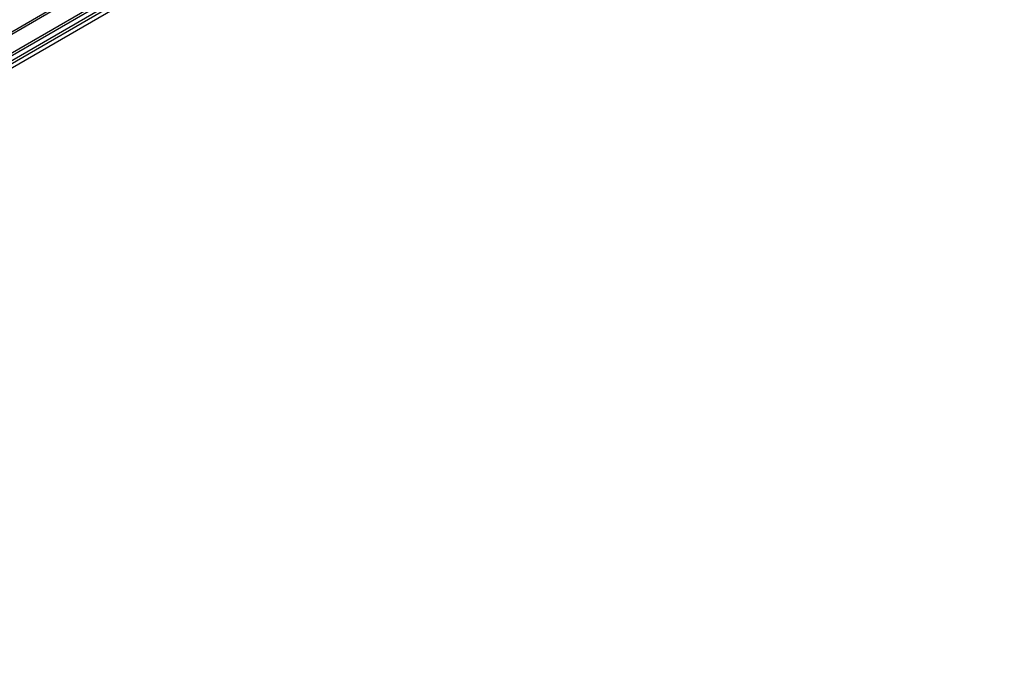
# Model space of a CAD drawing. Header units: millimetres. Extents: x -418 to 1025, y -151 to 443.
# Tile 18 of 52: x -281 to -213, y 305 to 349. Entities that reach past the tile are written whole.
import ezdxf

# ---------------------------------------------------------------- set-up
doc = ezdxf.new("R2010")
doc.units = ezdxf.units.MM

# ---------------------------------------------------------------- blocks, each defined once
blk = doc.blocks.new('SOPORTE_SV2__61', base_point=(-723.66, 603.76))
at = {"color": 3, "linetype": 'Continuous'}
for p, q in [((-426.82, 775.65), (-706.13, 614)), ((-426.68, 775.41), (-705.99, 613.75)), ((-426.68, 772.81), (-705.99, 611.16)), ((-426.48, 772.55), (-705.78, 610.89)), ((-425.37, 772.53), (-704.68, 610.87)), ((-425.18, 772.21), (-704.48, 610.55)), ((-425.59, 771.37), (-704.9, 609.71))]:
    blk.add_line(p, q, dxfattribs=at)
at = {"color": 7, "linetype": 'Continuous'}
blk.add_line((-425.62, 771.34), (-704.93, 609.68), dxfattribs=at)
blk = doc.blocks.new('Iso1', base_point=(-657.5, 654.61))
blk.add_blockref('SOPORTE_SV2__61', (-723.66, 603.76))

msp = doc.modelspace()

# ---------------------------------------------------------------- block references
at = {"xscale": 0.5, "yscale": 0.5, "zscale": 0.5}
msp.add_blockref('Iso1', (-328.75, 327.307), dxfattribs=at)

doc.saveas('drawing.dxf')
